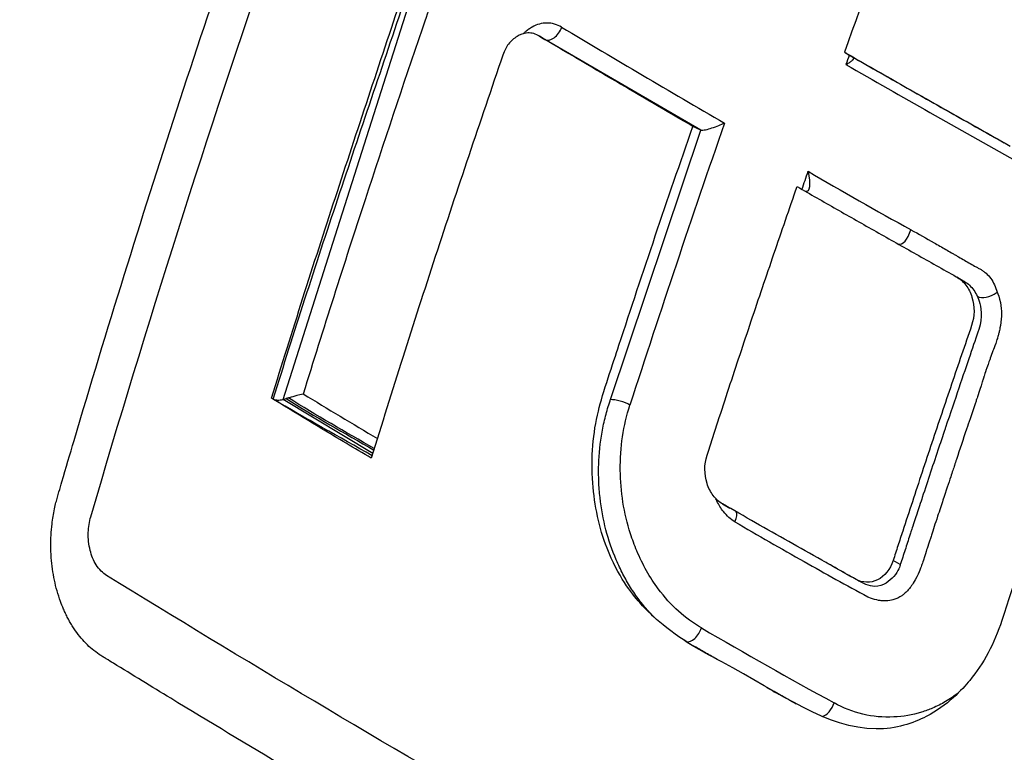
# Model space of a CAD drawing. Header units: millimetres. Extents: x 0 to 5219, y 0 to 2970.
# Tile 218 of 232: x 3288 to 3302, y 1947 to 1958. Entities that reach past the tile are written whole.
import ezdxf

# ---------------------------------------------------------------- set-up
doc = ezdxf.new("R2010")
doc.units = ezdxf.units.MM
doc.header["$LTSCALE"] = 0.2
doc.layers.add('01_Object Line', color=4, linetype='Continuous')

# ---------------------------------------------------------------- blocks, each defined once
blk = doc.blocks.new('A$C4a785ce6')
for p, q in [((-177.722, 644.814), (-176.673, 648.111)), ((-174.878, 647.593), (-174.801, 647.549)), ((-172.634, 646.286), (-174.801, 647.549)), ((-173.89, 642.533), (-172.634, 646.286)), ((-172.634, 646.286), (-172.742, 646.337)), ((-178.446, 642.536), (-177.722, 644.814)), ((-169.071, 644.242), (-168.971, 644.184)), ((-168.957, 644.176), (-168.957, 644.176)), ((-168.851, 643.253), (-168.849, 643.254)), ((-168.641, 643.006), (-168.641, 643.006)), ((-177.198, 641.784), (-178.446, 642.536)), ((-172.332, 641.081), (-172.228, 641.021)), ((-173.519, 640.417), (-173.52, 640.417)), ((-169.856, 640.235), (-169.955, 640.293))]:
    blk.add_line(p, q)
for centre, major_axis, ratio, start_param, end_param in [((-94.35, 645.476), (-60.839, -105.389), 0.57726, 4.995948, 5.017003), ((-174.7, 647.722), (-0.102, -0.172), 0.604138, 0.007776, 1.898524), ((-98.692, 645.04), (-109.452, 38.643), 0.250691, 0.896828, 0.924975), ((-94.482, 645.561), (-60.647, -105.063), 0.577234, 5.018031, 5.019242), ((-98.699, 646.764), (108.691, -38.341), 0.251081, 4.082504, 4.108677), ((-98.777, 646.494), (108.564, -38.364), 0.250384, 4.080981, 4.109394), ((-95.594, 646.222), (60.685, 105.106), 0.57739, 1.891107, 1.926573), ((-129.508, 695.204), (-56.25, -35.393), 0.789912, 0.385069, 0.415091), ((-168.424, 644.702), (0.352, 0.733), 0.434682, 3.10826, 3.801401), ((-98.524, 638.928), (-112.674, 39.788), 0.250655, 0.877943, 0.890714), ((-173.748, 642.451), (0.19, -0.061), 0.28439, 0.917863, 2.495318), ((-174.305, 643.698), (0.625, -1.083), 0.57735, 5.996922, 5.997072), ((-173.89, 639.872), (-1.751, -1.094), 0.174011, 2.849289, 3.165258), ((-174.481, 643.596), (1.506, -2.608), 0.57735, 5.891012, 5.891582), ((-114.346, 697.201), (-81.936, -27.97), 0.742875, 0.56931, 0.584845), ((-114.346, 697.201), (-81.936, -27.97), 0.742875, 0.584845, 0.598875), ((-172.752, 639.343), (-0.099, -0.174), 0.567046, 0.153544, 1.943526), ((-109.341, 696.088), (-90.176, -23.2), 0.717503, 0.626625, 0.654087), ((-170.902, 638.297), (0.098, 0.174), 0.550044, 3.631281, 5.080467)]:
    blk.add_ellipse(centre, major_axis=major_axis, ratio=ratio, start_param=start_param, end_param=end_param)
for points, knots in [([(-163.706, 667.579), (-163.807, 667.636), (-164.147, 667.828), (-164.785, 668.161), (-165.058, 668.297), (-165.871, 668.685), (-166.417, 668.922), (-168.056, 669.568), (-169.157, 669.917), (-170.973, 670.369), (-171.723, 670.524), (-172.884, 670.707), (-173.305, 670.762), (-174.848, 670.922), (-175.966, 670.956), (-178.524, 670.85), (-179.984, 670.651), (-182.226, 670.102), (-183.029, 669.855), (-187.683, 668.123), (-190.786, 665.731), (-194.457, 661.74), (-195.679, 660.083), (-198.335, 655.609), (-200.376, 651.346), (-202.021, 642.225), (-202.274, 639.04), (-202.186, 632.573), (-201.844, 629.296), (-201.204, 626.068)], [-11.591769, -11.591769, -11.591769, -11.591769, -11.369233, -11.369233, -11.2055, -11.2055, -10.879051, -10.879051, -10.229253, -10.229253, -9.808886, -9.808886, -9.569695, -9.569695, -8.931682, -8.931682, -8.097781, -8.097781, -7.622133, -7.622133, -5.29353, -5.29353, -3.945591, -3.945591, -1.974095, -1.974095, -0.987299, -0.987299, -0.000001, -0.000001, -0.000001, -0.000001]), ([(-164.225, 664.728), (-164.25, 664.743), (-164.27, 664.755), (-164.315, 664.78), (-164.338, 664.793), (-164.406, 664.832), (-164.452, 664.857), (-164.589, 664.934), (-164.681, 664.984), (-164.962, 665.135), (-165.151, 665.233), (-165.762, 665.54), (-166.182, 665.735), (-167.832, 666.444), (-169.09, 666.864), (-172.035, 667.602), (-173.743, 667.839), (-177.851, 667.952), (-180.235, 667.632), (-186.276, 665.751), (-189.401, 663.634), (-195.051, 657.947), (-197.168, 654.138), (-199.888, 647.096), (-200.746, 643.312), (-201.487, 635.322), (-201.356, 631.182), (-200.721, 627.022)], [-6.407087, -6.407087, -6.407087, -6.407087, -6.401237, -6.401237, -6.39525, -6.39525, -6.383254, -6.383254, -6.359103, -6.359103, -6.309555, -6.309555, -6.200269, -6.200269, -5.881807, -5.881807, -5.449682, -5.449682, -4.832371, -4.832371, -3.815475, -3.815475, -2.514487, -2.514487, -1.264317, -1.264317, -0.000001, -0.000001, -0.000001, -0.000001]), ([(-181.628, 641.01), (-181.621, 641.041), (-181.614, 641.072), (-181.607, 641.102), (-181.6, 641.127), (-181.594, 641.151), (-181.587, 641.175), (-181.58, 641.199), (-181.573, 641.223), (-181.566, 641.247), (-181.552, 641.294), (-181.538, 641.342), (-181.524, 641.39), (-181.468, 641.582), (-181.412, 641.773), (-181.355, 641.965), (-181.128, 642.731), (-180.896, 643.498), (-180.657, 644.265), (-180.419, 645.032), (-180.175, 645.8), (-179.925, 646.568), (-179.675, 647.336), (-179.419, 648.104), (-179.158, 648.872), (-178.897, 649.639), (-178.631, 650.406), (-178.359, 651.172), (-178.069, 651.989), (-177.773, 652.805), (-177.471, 653.621), (-177.178, 654.413), (-176.879, 655.203), (-176.575, 655.994), (-176.499, 656.192), (-176.422, 656.389), (-176.345, 656.587), (-176.326, 656.636), (-176.307, 656.685), (-176.287, 656.735), (-176.278, 656.759), (-176.268, 656.784), (-176.259, 656.809), (-176.249, 656.834), (-176.239, 656.858), (-176.229, 656.883), (-176.21, 656.932), (-176.188, 656.98), (-176.165, 657.027), (-176.142, 657.074), (-176.118, 657.119), (-176.092, 657.163), (-176.066, 657.207), (-176.038, 657.25), (-176.01, 657.291), (-175.981, 657.332), (-175.951, 657.371), (-175.919, 657.408), (-175.911, 657.418), (-175.903, 657.427), (-175.895, 657.436), (-175.887, 657.445), (-175.879, 657.454), (-175.871, 657.463), (-175.855, 657.481), (-175.838, 657.498), (-175.822, 657.515), (-175.788, 657.549), (-175.753, 657.58), (-175.717, 657.61), (-175.682, 657.639), (-175.645, 657.667), (-175.608, 657.692), (-175.587, 657.706), (-175.566, 657.719), (-175.545, 657.732)], [-0.7017828, -0.7017828, -0.7017828, -0.7017828, -0.7003569, -0.7003569, -0.7003569, -0.6992184, -0.6992184, -0.6992184, -0.6980799, -0.6980799, -0.6980799, -0.695803, -0.695803, -0.695803, -0.686695, -0.686695, -0.686695, -0.6502632, -0.6502632, -0.6502632, -0.6138313, -0.6138313, -0.6138313, -0.5773995, -0.5773995, -0.5773995, -0.5409677, -0.5409677, -0.5409677, -0.5021739, -0.5021739, -0.5021739, -0.4645611, -0.4645611, -0.4645611, -0.4551579, -0.4551579, -0.4551579, -0.4528071, -0.4528071, -0.4528071, -0.4516317, -0.4516317, -0.4516317, -0.4504563, -0.4504563, -0.4504563, -0.4481055, -0.4481055, -0.4481055, -0.4457547, -0.4457547, -0.4457547, -0.4434039, -0.4434039, -0.4434039, -0.4410531, -0.4410531, -0.4410531, -0.4404654, -0.4404654, -0.4404654, -0.4398777, -0.4398777, -0.4398777, -0.4387023, -0.4387023, -0.4387023, -0.4363515, -0.4363515, -0.4363515, -0.4340007, -0.4340007, -0.4340007, -0.4326907, -0.4326907, -0.4326907, -0.4326907]), ([(-181.122, 640.902), (-180.346, 643.558), (-179.502, 646.218), (-177.709, 651.45), (-176.767, 654.017), (-175.763, 656.583)], [-1.721691, -1.721691, -1.721691, -1.721691, -0.84519, -0.84519, -0.000001, -0.000001, -0.000001, -0.000001]), ([(-178.607, 642.554), (-178.319, 643.484), (-178.024, 644.415), (-177.719, 645.346), (-177.413, 646.276), (-177.106, 647.211), (-176.791, 648.146)], [-0.9999995, -0.9999995, -0.9999995, -0.9999995, -0.4999998, -0.4999998, -0.4999998, 0, 0, 0, 0]), ([(-178.583, 642.541), (-178.295, 643.47), (-177.994, 644.4), (-177.684, 645.33), (-177.373, 646.26), (-177.058, 647.193), (-176.743, 648.125)], [-1, -1, -1, -1, -0.5001671, -0.5001671, -0.5001671, 0, 0, 0, 0]), ([(-176.397, 648.025), (-176.397, 648.025), (-176.397, 648.025), (-176.397, 648.025), (-176.397, 648.025), (-176.398, 648.024), (-176.398, 648.024), (-176.398, 648.024), (-176.398, 648.023), (-176.398, 648.023), (-176.398, 648.022), (-176.399, 648.02), (-176.4, 648.019), (-176.415, 647.975), (-176.456, 647.853), (-176.782, 646.9), (-177.047, 646.108), (-177.6, 644.415), (-177.887, 643.513), (-178.167, 642.611)], [-0.6129394, -0.6129394, -0.6129394, -0.6129394, -0.6128545, -0.6128545, -0.6127713, -0.6127713, -0.6126044, -0.6126044, -0.6122683, -0.6122683, -0.6115884, -0.6115884, -0.6102003, -0.6102003, -0.5568848, -0.5568848, -0.2967167, -0.2967167, 0, 0, 0, 0]), ([(-174.569, 647.718), (-174.601, 647.737), (-174.634, 647.752), (-174.669, 647.762), (-174.703, 647.772), (-174.738, 647.777), (-174.773, 647.777), (-174.808, 647.777), (-174.844, 647.772), (-174.878, 647.763), (-174.913, 647.754), (-174.947, 647.74), (-174.979, 647.721), (-174.995, 647.712), (-175.011, 647.701), (-175.027, 647.69), (-175.043, 647.679), (-175.058, 647.668), (-175.073, 647.655), (-175.083, 647.647), (-175.093, 647.638), (-175.103, 647.629)], [0, 0, 0, 0, 0.125, 0.125, 0.125, 0.25, 0.25, 0.25, 0.375, 0.375, 0.375, 0.5, 0.5, 0.5, 0.5625, 0.5625, 0.5625, 0.625, 0.625, 0.625, 0.6673458, 0.6673458, 0.6673458, 0.6673458]), ([(-174.878, 647.593), (-174.903, 647.609), (-174.93, 647.622), (-174.985, 647.637), (-175.013, 647.641), (-175.101, 647.636), (-175.151, 647.613), (-175.233, 647.563), (-175.274, 647.529), (-175.342, 647.44), (-175.367, 647.39), (-175.386, 647.332)], [-0.06988791, -0.06988791, -0.06988791, -0.06988791, -0.06202551, -0.06202551, -0.05423635, -0.05423635, -0.03774543, -0.03774543, -0.01857631, -0.01857631, 0, 0, 0, 0]), ([(-172.742, 646.337), (-173.102, 646.546), (-173.46, 646.756), (-174.172, 647.175), (-174.526, 647.384), (-174.878, 647.593)], [0, 0, 0, 0, 0.1540444, 0.1540444, 0.3080886, 0.3080886, 0.3080886, 0.3080886]), ([(-170.633, 647.371), (-170.598, 647.351), (-170.564, 647.331), (-170.529, 647.311), (-170.518, 647.304), (-170.51, 647.299), (-170.504, 647.296)], [-1, -1, -1, -1, -0.2405559, -0.2405559, -0.2405559, 0, 0, 0, 0]), ([(-170.633, 647.371), (-170.389, 647.231), (-170.143, 647.091), (-169.897, 646.951), (-169.651, 646.811), (-169.404, 646.671), (-169.156, 646.531), (-168.907, 646.391), (-168.658, 646.252), (-168.408, 646.111)], [-1, -1, -1, -1, -0.666667, -0.666667, -0.666667, -0.333333, -0.333333, -0.333333, 0, 0, 0, 0]), ([(-175.386, 647.332), (-175.707, 646.396), (-176.022, 645.46), (-176.328, 644.525), (-176.634, 643.589), (-176.931, 642.654), (-177.218, 641.718)], [-1, -1, -1, -1, -0.5, -0.5, -0.5, 0, 0, 0, 0]), ([(-170.615, 647.198), (-170.611, 647.2), (-170.608, 647.202), (-170.587, 647.213), (-170.571, 647.222), (-170.545, 647.24), (-170.533, 647.25), (-170.513, 647.268), (-170.507, 647.276), (-170.501, 647.285), (-170.499, 647.287), (-170.499, 647.292), (-170.5, 647.294), (-170.504, 647.296)], [-0.00147192, -0.00147192, -0.00147192, -0.00147192, 0, 0, 0.0072917, 0.0072917, 0.01459354, 0.01459354, 0.02333481, 0.02333481, 0.02819873, 0.02819873, 0.03286728, 0.03286728, 0.03286728, 0.03286728]), ([(-168.444, 639.455), (-168.494, 639.298), (-168.557, 639.148), (-168.706, 638.868), (-168.793, 638.74), (-168.996, 638.494), (-169.198, 638.273), (-169.677, 638.026), (-169.911, 637.944), (-170.876, 637.951), (-171.511, 638.436), (-172.524, 638.98), (-172.609, 639.018), (-173.183, 639.383), (-173.388, 639.598), (-173.594, 639.831), (-173.786, 640.075), (-174.049, 640.751), (-174.113, 641.056), (-174.163, 641.735), (-174.132, 642.067), (-173.997, 642.624), (-173.85, 643.047), (-173.44, 644.306), (-173.097, 645.322), (-172.742, 646.337)], [-1.490546, -1.490546, -1.490546, -1.490546, -1.372171, -1.372171, -1.254036, -1.254036, -1.123299, -1.123299, -1.043679, -1.043679, -0.850826, -0.850826, -0.807838, -0.807838, -0.709589, -0.709589, -0.595224, -0.595224, -0.510831, -0.510831, -0.413449, -0.413449, -0.333919, -0.333919, 0, 0, 0, 0]), ([(-172.634, 646.286), (-172.615, 646.285), (-172.593, 646.287), (-172.537, 646.297), (-172.509, 646.306), (-172.414, 646.336), (-172.349, 646.362), (-172.302, 646.386)], [0, 0, 0, 0, 0.224327, 0.224327, 0.48026, 0.48026, 1, 1, 1, 1]), ([(-169.955, 640.293), (-169.996, 640.168), (-170.073, 640.072), (-170.22, 639.999), (-170.273, 639.988), (-170.379, 639.991), (-170.431, 640.006), (-170.558, 640.078), (-170.636, 640.121), (-170.791, 640.208), (-170.868, 640.252), (-171.101, 640.383), (-171.255, 640.47), (-171.564, 640.644), (-171.718, 640.732), (-172.025, 640.906), (-172.178, 640.993), (-172.379, 641.108), (-172.422, 641.147), (-172.496, 641.245), (-172.525, 641.303), (-172.586, 641.493), (-172.586, 641.633), (-172.521, 641.835), (-172.495, 641.913), (-172.445, 642.069), (-172.419, 642.147), (-172.343, 642.381), (-172.292, 642.537), (-172.138, 643.005), (-172.035, 643.316), (-171.826, 643.94), (-171.72, 644.252), (-171.561, 644.72), (-171.507, 644.876), (-171.4, 645.188), (-171.346, 645.344), (-171.292, 645.5)], [0, 0, 0, 0, 0.049586, 0.049586, 0.074046, 0.074046, 0.09857, 0.09857, 0.137167, 0.137167, 0.175764, 0.175764, 0.252958, 0.252958, 0.330152, 0.330152, 0.407345, 0.407345, 0.43188, 0.43188, 0.45635, 0.45635, 0.505944, 0.505944, 0.536823, 0.536823, 0.567702, 0.567702, 0.629461, 0.629461, 0.752975, 0.752975, 0.876487, 0.876487, 0.938244, 0.938244, 1, 1, 1, 1]), ([(-171.292, 645.5), (-171.11, 645.395), (-170.927, 645.291), (-170.743, 645.186), (-170.559, 645.081), (-170.375, 644.977), (-170.19, 644.872), (-170.005, 644.767), (-169.82, 644.663), (-169.634, 644.558), (-169.541, 644.506), (-169.448, 644.454), (-169.355, 644.401), (-169.262, 644.349), (-169.169, 644.297), (-169.076, 644.244), (-169.026, 644.217), (-168.982, 644.178), (-168.944, 644.129), (-168.907, 644.08), (-168.878, 644.022), (-168.858, 643.959), (-168.818, 643.832), (-168.82, 643.692), (-168.863, 643.567), (-168.956, 643.294), (-169.05, 643.021), (-169.142, 642.748), (-169.234, 642.476), (-169.326, 642.203), (-169.417, 641.93), (-169.508, 641.657), (-169.599, 641.384), (-169.688, 641.111), (-169.733, 640.975), (-169.778, 640.838), (-169.822, 640.702), (-169.845, 640.634), (-169.867, 640.565), (-169.889, 640.497), (-169.911, 640.429), (-169.933, 640.361), (-169.955, 640.293)], [0, 0, 0, 0, 0.102758, 0.102758, 0.102758, 0.205514, 0.205514, 0.205514, 0.30827, 0.30827, 0.30827, 0.359648, 0.359648, 0.359648, 0.411026, 0.411026, 0.411026, 0.438236, 0.438236, 0.438236, 0.465377, 0.465377, 0.465377, 0.5204, 0.5204, 0.5204, 0.640302, 0.640302, 0.640302, 0.760202, 0.760202, 0.760202, 0.880101, 0.880101, 0.880101, 0.94005, 0.94005, 0.94005, 0.970025, 0.970025, 0.970025, 1, 1, 1, 1]), ([(-169.707, 644.899), (-169.6, 644.838), (-169.493, 644.777), (-169.385, 644.716), (-169.332, 644.686), (-169.278, 644.655), (-169.224, 644.625), (-169.198, 644.61), (-169.171, 644.594), (-169.144, 644.579), (-169.131, 644.571), (-169.117, 644.564), (-169.104, 644.556), (-169.09, 644.548), (-169.077, 644.54), (-169.064, 644.532), (-169.037, 644.517), (-169.01, 644.501), (-168.983, 644.485), (-168.957, 644.47), (-168.93, 644.454), (-168.903, 644.439), (-168.876, 644.424), (-168.849, 644.408), (-168.822, 644.393), (-168.809, 644.386), (-168.795, 644.378), (-168.782, 644.371), (-168.768, 644.364), (-168.754, 644.356), (-168.741, 644.349), (-168.727, 644.341), (-168.714, 644.333), (-168.701, 644.324), (-168.688, 644.315), (-168.676, 644.305), (-168.663, 644.294), (-168.639, 644.273), (-168.617, 644.248), (-168.597, 644.221), (-168.577, 644.193), (-168.56, 644.163), (-168.545, 644.131), (-168.53, 644.098), (-168.517, 644.065), (-168.507, 644.03)], [-1, -1, -1, -1, -0.75, -0.75, -0.75, -0.625, -0.625, -0.625, -0.5625, -0.5625, -0.5625, -0.53125, -0.53125, -0.53125, -0.5, -0.5, -0.5, -0.4375, -0.4375, -0.4375, -0.375, -0.375, -0.375, -0.3125, -0.3125, -0.3125, -0.28125, -0.28125, -0.28125, -0.25, -0.25, -0.25, -0.21875, -0.21875, -0.21875, -0.1875, -0.1875, -0.1875, -0.125, -0.125, -0.125, -0.0625, -0.0625, -0.0625, 0, 0, 0, 0]), ([(-168.971, 644.184), (-168.968, 644.182), (-168.964, 644.18), (-168.936, 644.163), (-168.914, 644.145), (-168.871, 644.104), (-168.851, 644.082), (-168.816, 644.031), (-168.8, 644.004), (-168.787, 643.975)], [0.8032492, 0.8032492, 0.8032492, 0.8032492, 0.8125, 0.8125, 0.875, 0.875, 0.9375, 0.9375, 1, 1, 1, 1]), ([(-168.787, 643.975), (-168.784, 643.969), (-168.772, 643.946), (-168.758, 643.902), (-168.735, 643.827), (-168.702, 643.686), (-168.763, 643.509), (-168.833, 643.306), (-168.926, 643.033), (-169.042, 642.691), (-169.098, 642.525), (-169.16, 642.343), (-169.226, 642.145)], [-1, -1, -1, -1, -0.9110731, -0.9110731, -0.9110731, -0.7613869, -0.7613869, -0.7613869, -0.5892866, -0.5892866, -0.5892866, -0.5059117, -0.5059117, -0.5059117, -0.5059117]), ([(-168.507, 644.03), (-168.496, 644.003), (-168.477, 643.954), (-168.463, 643.886), (-168.451, 643.824), (-168.449, 643.772), (-168.449, 643.73), (-168.448, 643.686), (-168.452, 643.629), (-168.463, 643.561), (-168.464, 643.556), (-168.466, 643.539), (-168.472, 643.512), (-168.477, 643.492), (-168.481, 643.474), (-168.485, 643.458), (-168.488, 643.445), (-168.492, 643.429), (-168.497, 643.411), (-168.501, 643.398), (-168.504, 643.388), (-168.505, 643.384), (-168.511, 643.365), (-168.52, 643.338), (-168.528, 643.315), (-168.544, 643.268), (-168.557, 643.234), (-168.566, 643.21), (-168.578, 643.177), (-168.591, 643.143), (-168.603, 643.109), (-168.606, 643.102), (-168.608, 643.095), (-168.611, 643.089), (-168.617, 643.072), (-168.625, 643.05), (-168.635, 643.024), (-168.649, 642.983), (-168.657, 642.959), (-168.659, 642.953), (-168.674, 642.908), (-168.684, 642.877), (-168.689, 642.861), (-168.691, 642.856), (-168.692, 642.851), (-168.694, 642.845), (-168.697, 642.836), (-168.7, 642.828), (-168.702, 642.818), (-168.706, 642.808), (-168.708, 642.8), (-168.71, 642.794), (-168.712, 642.789), (-168.713, 642.784), (-168.715, 642.779), (-168.764, 642.619), (-168.793, 642.539), (-168.794, 642.539), (-168.799, 642.521), (-168.805, 642.503), (-168.811, 642.486)], [-1, -1, -1, -1, -0.96875, -0.96875, -0.96875, -0.9375, -0.9375, -0.9375, -0.90625, -0.90625, -0.90625, -0.8984375, -0.8984375, -0.8984375, -0.890625, -0.890625, -0.890625, -0.8828125, -0.8828125, -0.8828125, -0.8768411, -0.8768411, -0.8768411, -0.8541667, -0.8541667, -0.8541667, -0.8333333, -0.8333333, -0.8333333, -0.8159057, -0.8159057, -0.8159057, -0.8125, -0.8125, -0.8125, -0.796875, -0.796875, -0.796875, -0.78125, -0.78125, -0.78125, -0.765625, -0.765625, -0.765625, -0.7626772, -0.7626772, -0.7626772, -0.7578125, -0.7578125, -0.7578125, -0.75, -0.75, -0.75, -0.747665, -0.747665, -0.747665, -0.675, -0.675, -0.675, -0.6654434, -0.6654434, -0.6654434, -0.6654434]), ([(-167.371, 642.672), (-167.555, 642.136), (-167.737, 641.599), (-168.095, 640.527), (-168.271, 639.991), (-168.444, 639.455)], [0.000001, 0.000001, 0.000001, 0.000001, 0.1762141, 0.1762141, 0.3524272, 0.3524272, 0.3524272, 0.3524272]), ([(-177.218, 641.718), (-177.452, 641.855), (-177.685, 641.993), (-178.148, 642.272), (-178.378, 642.412), (-178.607, 642.554)], [0, 0, 0, 0, 0.1025805, 0.1025805, 0.205161, 0.205161, 0.205161, 0.205161]), ([(-178.583, 642.541), (-178.564, 642.532), (-178.545, 642.527), (-178.522, 642.527), (-178.511, 642.526), (-178.5, 642.527), (-178.487, 642.529), (-178.474, 642.53), (-178.461, 642.533), (-178.446, 642.536)], [-0.9999995, -0.9999995, -0.9999995, -0.9999995, -0.5, -0.5, -0.5, -0.25, -0.25, -0.25, -0.0000003, -0.0000003, -0.0000003, -0.0000003]), ([(-178.446, 642.536), (-178.44, 642.538), (-178.434, 642.539), (-178.419, 642.543), (-178.412, 642.545), (-178.405, 642.547)], [-0.004582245, -0.004582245, -0.004582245, -0.004582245, -0.002357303, -0.002357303, -0.000000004, -0.000000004, -0.000000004, -0.000000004]), ([(-178.37, 642.557), (-178.37, 642.557), (-178.37, 642.557), (-178.37, 642.556), (-178.375, 642.555), (-178.378, 642.554), (-178.383, 642.553), (-178.389, 642.551), (-178.397, 642.549), (-178.405, 642.547)], [-0.9999999, -0.9999999, -0.9999999, -0.9999999, -0.9807524, -0.9807524, -0.9807524, -0.5415155, -0.5415155, -0.5415155, 0, 0, 0, 0]), ([(-173.716, 640.102), (-173.749, 640.166), (-173.78, 640.232), (-173.809, 640.3), (-173.867, 640.434), (-173.915, 640.576), (-173.953, 640.721), (-173.99, 640.867), (-174.018, 641.016), (-174.035, 641.168), (-174.044, 641.244), (-174.049, 641.32), (-174.052, 641.397), (-174.055, 641.473), (-174.056, 641.55), (-174.053, 641.626), (-174.049, 641.779), (-174.033, 641.931), (-174.006, 642.08), (-173.993, 642.154), (-173.977, 642.228), (-173.959, 642.301), (-173.94, 642.373), (-173.919, 642.445), (-173.896, 642.515), (-173.894, 642.521), (-173.892, 642.527), (-173.89, 642.533)], [0.3648843, 0.3648843, 0.3648843, 0.3648843, 0.4221703, 0.4221703, 0.4221703, 0.5367422, 0.5367422, 0.5367422, 0.6513142, 0.6513142, 0.6513142, 0.7086002, 0.7086002, 0.7086002, 0.7658861, 0.7658861, 0.7658861, 0.8804581, 0.8804581, 0.8804581, 0.937744, 0.937744, 0.937744, 0.99503, 0.99503, 0.99503, 0.9999999, 0.9999999, 0.9999999, 0.9999999]), ([(-172.624, 639.354), (-172.851, 639.483), (-173.051, 639.665), (-173.224, 639.897), (-173.342, 640.057), (-173.442, 640.234), (-173.523, 640.427), (-173.54, 640.466), (-173.555, 640.506), (-173.57, 640.546), (-173.584, 640.585), (-173.598, 640.624), (-173.611, 640.665), (-173.703, 640.953), (-173.75, 641.249), (-173.753, 641.552), (-173.756, 641.87), (-173.711, 642.171), (-173.619, 642.457)], [-1, -1, -1, -1, -0.75, -0.75, -0.75, -0.571018, -0.571018, -0.571018, -0.534928, -0.534928, -0.534928, -0.5, -0.5, -0.5, -0.25, -0.25, -0.25, 0, 0, 0, 0]), ([(-168.811, 642.486), (-168.835, 642.413), (-168.86, 642.339), (-168.885, 642.265), (-168.901, 642.217), (-168.917, 642.169), (-168.934, 642.121), (-168.981, 641.98), (-169.028, 641.84), (-169.074, 641.7), (-169.083, 641.672), (-169.092, 641.644), (-169.102, 641.616), (-169.115, 641.576), (-169.133, 641.523), (-169.154, 641.459), (-169.183, 641.372), (-169.219, 641.264), (-169.262, 641.134), (-169.285, 641.065), (-169.31, 640.989), (-169.337, 640.908), (-169.371, 640.804), (-169.4, 640.716), (-169.423, 640.644), (-169.427, 640.633), (-169.43, 640.623), (-169.433, 640.613), (-169.439, 640.595), (-169.445, 640.578), (-169.45, 640.562), (-169.469, 640.504), (-169.482, 640.463), (-169.489, 640.441), (-169.498, 640.413), (-169.513, 640.364), (-169.535, 640.296), (-169.544, 640.269), (-169.552, 640.244), (-169.56, 640.221), (-169.569, 640.197), (-169.577, 640.175), (-169.585, 640.157), (-169.595, 640.132), (-169.614, 640.084), (-169.649, 640.022), (-169.685, 639.957), (-169.717, 639.917), (-169.737, 639.893), (-169.749, 639.878), (-169.762, 639.864), (-169.776, 639.85), (-169.789, 639.838), (-169.802, 639.827), (-169.815, 639.816), (-169.822, 639.811), (-169.828, 639.807), (-169.835, 639.802), (-169.871, 639.777), (-169.91, 639.759), (-169.948, 639.747), (-169.961, 639.743), (-169.989, 639.735), (-170.031, 639.731)], [-0.6654434, -0.6654434, -0.6654434, -0.6654434, -0.6257943, -0.6257943, -0.6257943, -0.6, -0.6, -0.6, -0.5167154, -0.5167154, -0.5167154, -0.5, -0.5, -0.5, -0.4590251, -0.4590251, -0.4590251, -0.404157, -0.404157, -0.404157, -0.375, -0.375, -0.375, -0.3125, -0.3125, -0.3125, -0.3060407, -0.3060407, -0.3060407, -0.2940726, -0.2940726, -0.2940726, -0.25, -0.25, -0.25, -0.21875, -0.21875, -0.21875, -0.203867, -0.203867, -0.203867, -0.1875, -0.1875, -0.1875, -0.15625, -0.15625, -0.15625, -0.125, -0.125, -0.125, -0.1132064, -0.1132064, -0.1132064, -0.1029257, -0.1029257, -0.1029257, -0.0982143, -0.0982143, -0.0982143, -0.0714286, -0.0714286, -0.0714286, -0.0535714, -0.0535714, -0.0535714, -0.0535714]), ([(-169.226, 642.145), (-169.231, 642.131), (-169.236, 642.117), (-169.24, 642.103), (-169.266, 642.026), (-169.292, 641.949), (-169.318, 641.872), (-169.396, 641.638), (-169.473, 641.404), (-169.55, 641.171), (-169.56, 641.14), (-169.573, 641.101), (-169.589, 641.054), (-169.6, 641.02), (-169.613, 640.981), (-169.627, 640.938), (-169.674, 640.795), (-169.699, 640.717), (-169.703, 640.706), (-169.71, 640.685), (-169.716, 640.665), (-169.723, 640.644), (-169.745, 640.576), (-169.767, 640.508), (-169.789, 640.439), (-169.811, 640.371), (-169.833, 640.303), (-169.856, 640.235)], [-0.5059117, -0.5059117, -0.5059117, -0.5059117, -0.5, -0.5, -0.5, -0.4380857, -0.4380857, -0.4380857, -0.25, -0.25, -0.25, -0.213451, -0.213451, -0.213451, -0.1875, -0.1875, -0.1875, -0.125, -0.125, -0.125, -0.1086379, -0.1086379, -0.1086379, -0.0541706, -0.0541706, -0.0541706, 0, 0, 0, 0]), ([(-172.318, 640.974), (-172.351, 641.017), (-172.381, 641.066), (-172.408, 641.123), (-172.412, 641.132), (-172.416, 641.141), (-172.421, 641.151)], [0.03663506, 0.03663506, 0.03663506, 0.03663506, 0.0625, 0.0625, 0.0625, 0.06754359, 0.06754359, 0.06754359, 0.06754359]), ([(-181.409, 639.429), (-181.414, 639.439), (-181.42, 639.449), (-181.425, 639.459), (-181.431, 639.469), (-181.437, 639.479), (-181.442, 639.489), (-181.447, 639.499), (-181.453, 639.51), (-181.458, 639.52), (-181.463, 639.531), (-181.468, 639.541), (-181.473, 639.552), (-181.478, 639.562), (-181.483, 639.573), (-181.488, 639.584), (-181.493, 639.594), (-181.498, 639.605), (-181.502, 639.616), (-181.518, 639.651), (-181.532, 639.686), (-181.545, 639.723), (-181.562, 639.77), (-181.578, 639.819), (-181.592, 639.869), (-181.62, 639.968), (-181.641, 640.07), (-181.656, 640.174), (-181.663, 640.226), (-181.669, 640.278), (-181.672, 640.331), (-181.674, 640.357), (-181.676, 640.383), (-181.677, 640.409), (-181.678, 640.422), (-181.678, 640.436), (-181.678, 640.449), (-181.679, 640.462), (-181.679, 640.475), (-181.679, 640.488), (-181.68, 640.593), (-181.674, 640.698), (-181.662, 640.801), (-181.654, 640.871), (-181.642, 640.941), (-181.628, 641.01)], [-0.72583083, -0.72583083, -0.72583083, -0.72583083, -0.72529003, -0.72529003, -0.72529003, -0.72474923, -0.72474923, -0.72474923, -0.72420843, -0.72420843, -0.72420843, -0.72366763, -0.72366763, -0.72366763, -0.72312683, -0.72312683, -0.72312683, -0.72258602, -0.72258602, -0.72258602, -0.72084984, -0.72084984, -0.72084984, -0.71857285, -0.71857285, -0.71857285, -0.71401887, -0.71401887, -0.71401887, -0.71174188, -0.71174188, -0.71174188, -0.71060338, -0.71060338, -0.71060338, -0.71003414, -0.71003414, -0.71003414, -0.70946489, -0.70946489, -0.70946489, -0.70491091, -0.70491091, -0.70491091, -0.70178277, -0.70178277, -0.70178277, -0.70178277]), ([(-180.902, 640.083), (-180.929, 640.1), (-180.955, 640.121), (-181.004, 640.171), (-181.027, 640.2), (-181.085, 640.292), (-181.113, 640.36), (-181.151, 640.513), (-181.16, 640.597), (-181.154, 640.757), (-181.142, 640.832), (-181.122, 640.902)], [-0.09661852, -0.09661852, -0.09661852, -0.09661852, -0.08429687, -0.08429687, -0.07141596, -0.07141596, -0.04825685, -0.04825685, -0.02320733, -0.02320733, -0.00000099, -0.00000099, -0.00000099, -0.00000099]), ([(-170.211, 639.932), (-170.25, 639.932), (-170.291, 639.941), (-170.334, 639.958), (-170.384, 639.978), (-170.437, 640.008), (-170.492, 640.04), (-170.576, 640.088), (-170.666, 640.137), (-170.764, 640.193), (-170.802, 640.215), (-170.842, 640.237), (-170.882, 640.26)], [0.4004159, 0.4004159, 0.4004159, 0.4004159, 0.4570088, 0.4570088, 0.4570088, 0.5226685, 0.5226685, 0.5226685, 0.6227312, 0.6227312, 0.6227312, 0.6618661, 0.6618661, 0.6618661, 0.6618661]), ([(-169.856, 640.235), (-169.859, 640.216), (-169.879, 640.151), (-169.948, 640.069), (-170.001, 640.007), (-170.092, 639.931), (-170.211, 639.932)], [0, 0, 0, 0, 0.2270329, 0.2270329, 0.2270329, 0.4004159, 0.4004159, 0.4004159, 0.4004159]), ([(-168.686, 633.032), (-170.859, 634.212), (-172.97, 635.394), (-175.016, 636.576), (-177.045, 637.747), (-179.008, 638.917), (-180.902, 640.083)], [0, 0, 0, 0, 0.502185, 0.502185, 0.502185, 1, 1, 1, 1]), ([(-173.285, 639.504), (-173.311, 639.53), (-173.336, 639.557), (-173.361, 639.585), (-173.406, 639.636), (-173.45, 639.688), (-173.491, 639.744), (-173.532, 639.799), (-173.572, 639.857), (-173.61, 639.917), (-173.647, 639.977), (-173.683, 640.039), (-173.716, 640.102)], [0.1613473, 0.1613473, 0.1613473, 0.1613473, 0.1930264, 0.1930264, 0.1930264, 0.2503124, 0.2503124, 0.2503124, 0.3075983, 0.3075983, 0.3075983, 0.3648843, 0.3648843, 0.3648843, 0.3648843]), ([(-170.031, 639.731), (-170.045, 639.73), (-170.059, 639.729), (-170.071, 639.729), (-170.089, 639.729), (-170.105, 639.73), (-170.12, 639.732), (-170.14, 639.734), (-170.171, 639.739), (-170.213, 639.75), (-170.256, 639.763), (-170.288, 639.777), (-170.31, 639.787)], [-0.05357143, -0.05357143, -0.05357143, -0.05357143, -0.04596765, -0.04596765, -0.04596765, -0.03571429, -0.03571429, -0.03571429, -0.01785714, -0.01785714, -0.01785714, 0, 0, 0, 0]), ([(-175.053, 635.436), (-175.053, 635.436), (-175.054, 635.437), (-175.055, 635.437), (-175.621, 635.764), (-176.182, 636.09), (-176.738, 636.417), (-177.293, 636.743), (-177.844, 637.07), (-178.389, 637.396), (-178.935, 637.722), (-179.475, 638.048), (-180.01, 638.373), (-180.277, 638.536), (-180.543, 638.699), (-180.808, 638.862), (-180.841, 638.882), (-180.874, 638.902), (-180.907, 638.923), (-180.923, 638.933), (-180.94, 638.943), (-180.957, 638.953), (-180.973, 638.963), (-180.99, 638.973), (-181.006, 638.984), (-181.071, 639.028), (-181.134, 639.08), (-181.192, 639.14), (-181.251, 639.2), (-181.305, 639.268), (-181.355, 639.342), (-181.367, 639.361), (-181.379, 639.38), (-181.391, 639.399), (-181.397, 639.409), (-181.403, 639.419), (-181.409, 639.429)], [-0.8616263, -0.8616263, -0.8616263, -0.8616263, -0.861572, -0.861572, -0.861572, -0.826965, -0.826965, -0.826965, -0.7923494, -0.7923494, -0.7923494, -0.7577381, -0.7577381, -0.7577381, -0.7404325, -0.7404325, -0.7404325, -0.7382693, -0.7382693, -0.7382693, -0.7371877, -0.7371877, -0.7371877, -0.7361061, -0.7361061, -0.7361061, -0.7317796, -0.7317796, -0.7317796, -0.7274532, -0.7274532, -0.7274532, -0.7263716, -0.7263716, -0.7263716, -0.7258308, -0.7258308, -0.7258308, -0.7258308]), ([(-172.879, 639.192), (-172.879, 639.192), (-172.879, 639.192), (-172.873, 639.187), (-172.867, 639.184), (-172.855, 639.175), (-172.848, 639.171), (-172.808, 639.146), (-172.774, 639.125), (-172.74, 639.106)], [0, 0, 0, 0, 0.00003953, 0.00003953, 0.00230844, 0.00230844, 0.00468043, 0.00468043, 0.01734488, 0.01734488, 0.01734488, 0.01734488]), ([(-172.417, 638.922), (-172.445, 638.938), (-172.472, 638.953), (-172.499, 638.969), (-172.527, 638.985), (-172.554, 639), (-172.582, 639.016), (-172.634, 639.046), (-172.687, 639.076), (-172.74, 639.106)], [0.7644191, 0.7644191, 0.7644191, 0.7644191, 0.8091982, 0.8091982, 0.8091982, 0.8539773, 0.8539773, 0.8539773, 0.9400714, 0.9400714, 0.9400714, 0.9400714]), ([(-171.718, 638.527), (-171.718, 638.527), (-171.718, 638.527), (-171.715, 638.525), (-171.712, 638.524), (-171.703, 638.518), (-171.696, 638.514), (-171.654, 638.49), (-171.619, 638.47), (-171.584, 638.451)], [0, 0, 0, 0, 0.00001011, 0.00001011, 0.00100322, 0.00100322, 0.0035921, 0.0035921, 0.01654013, 0.01654013, 0.01654013, 0.01654013]), ([(-171.303, 638.292), (-171.343, 638.315), (-171.383, 638.338), (-171.423, 638.36), (-171.477, 638.39), (-171.531, 638.421), (-171.584, 638.451)], [0.1625317, 0.1625317, 0.1625317, 0.1625317, 0.2270696, 0.2270696, 0.2270696, 0.3133254, 0.3133254, 0.3133254, 0.3133254]), ([(-169.048, 638.449), (-169.105, 638.405), (-169.164, 638.365), (-169.226, 638.328), (-169.284, 638.293), (-169.344, 638.263), (-169.406, 638.236), (-169.456, 638.215), (-169.508, 638.196), (-169.562, 638.18), (-169.688, 638.141), (-169.816, 638.119), (-169.947, 638.113), (-170.242, 638.099), (-170.519, 638.165), (-170.778, 638.31)], [-0.576985, -0.576985, -0.576985, -0.576985, -0.5, -0.5, -0.5, -0.4306206, -0.4306206, -0.4306206, -0.375, -0.375, -0.375, -0.25, -0.25, -0.25, -0.0000006, -0.0000006, -0.0000006, -0.0000006])]:
    blk.add_open_spline(points, degree=3, knots=knots)
for points in [[(-174.888, 647.6), (-174.864, 647.586), (-174.84, 647.572), (-174.817, 647.558)], [(-174.801, 647.549), (-174.806, 647.552), (-174.812, 647.556), (-174.817, 647.558)], [(-171.225, 645.461), (-171.196, 645.544), (-171.167, 645.628), (-171.137, 645.713)], [(-171.137, 645.713), (-171.107, 645.533), (-171.106, 645.402), (-171.183, 645.437)], [(-169.891, 644.703), (-169.819, 644.676), (-169.755, 644.759), (-169.707, 644.899)], [(-178.167, 642.611), (-178.302, 642.576), (-178.348, 642.563), (-178.37, 642.557)], [(-178.599, 642.549), (-178.593, 642.546), (-178.588, 642.543), (-178.583, 642.541)], [(-177.208, 641.75), (-177.651, 642.012), (-178.142, 642.269), (-178.583, 642.541)], [(-178.405, 642.547), (-178.007, 642.3), (-177.586, 642.064), (-177.184, 641.829)], [(-177.177, 641.852), (-177.573, 642.08), (-177.987, 642.315), (-178.37, 642.557)], [(-172.158, 640.832), (-172.218, 640.866), (-172.271, 640.913), (-172.318, 640.974)]]:
    blk.add_open_spline(points, degree=3)

msp = doc.modelspace()

# ---------------------------------------------------------------- block references
at = {"layer": '01_Object Line'}
msp.add_blockref('A$C4a785ce6', (3470.513, 1309.722), dxfattribs=at)

doc.saveas('drawing.dxf')
